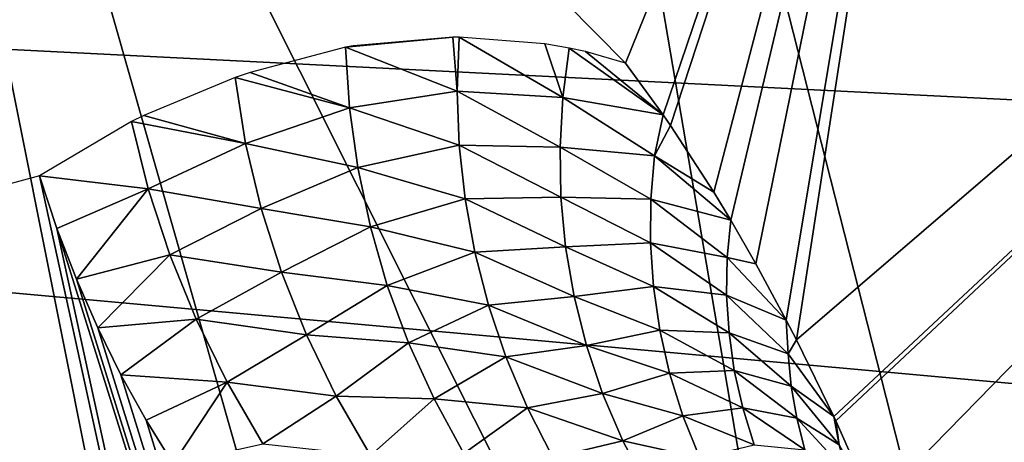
# Model space of a CAD drawing. Header units: millimetres. Extents: x -30.2 to 30.2, y -30.2 to 30.2.
# Tile 135 of 256: x -4.765 to -3.426, y 19.994 to 20.568. Entities that reach past the tile are written whole.
import ezdxf

# ---------------------------------------------------------------- set-up
doc = ezdxf.new("R2010")
doc.units = ezdxf.units.MM
doc.header["$LTSCALE"] = 52.148148
for name, color, linetype in [('1', 7, 'CONTINUOUS'), ('106', 7, 'CONTINUOUS'), ('174', 7, 'CONTINUOUS'), ('203', 7, 'CONTINUOUS'), ('206', 7, 'CONTINUOUS'), ('82', 7, 'CONTINUOUS'), ('89', 7, 'CONTINUOUS')]:
    doc.layers.add(name, color=color, linetype=linetype)

msp = doc.modelspace()

# ---------------------------------------------------------------- linework, layer by layer
at = {"layer": '1', "color": 251, "linetype": 'Continuous', "true_color": 0x4c4c4c}
for points in [[(-1.8197, 23.122, 6.367), (-3.6283, 22.908, 6.367), (-1.365, 17.3438, 6.644), (-1.8197, 23.122, 6.367)], [(-3.6283, 22.908, 6.367), (-5.4144, 22.5527, 6.367), (-2.7216, 17.1833, 6.644), (-3.6283, 22.908, 6.367)], [(-3.6283, 22.908, 6.367), (-2.7216, 17.1833, 6.644), (-1.365, 17.3438, 6.644), (-3.6283, 22.908, 6.367)], [(-5.4144, 22.5527, 6.367), (-7.1672, 22.0584, 6.367), (-4.0614, 16.9168, 6.644), (-5.4144, 22.5527, 6.367)], [(-5.4144, 22.5527, 6.367), (-4.0614, 16.9168, 6.644), (-2.7216, 17.1833, 6.644), (-5.4144, 22.5527, 6.367)], [(-7.1672, 22.0584, 6.367), (-5.3761, 16.546, 6.644), (-4.0614, 16.9168, 6.644), (-7.1672, 22.0584, 6.367)]]:
    msp.add_3dface(points, dxfattribs=at)
at = {"layer": '106', "color": 251, "linetype": 'Continuous', "true_color": 0x4c4c4c}
for points in [[(-4.2314, 22.5891, -122.7), (-3.298, 22.7442, -122.7), (-2.0813, 14.1407, -131.4064), (-4.2314, 22.5891, -122.7)], [(-5.1576, 22.3958, -122.7), (-4.2314, 22.5891, -122.7), (-2.7726, 14.0215, -131.4064), (-5.1576, 22.3958, -122.7)], [(-2.7726, 14.0215, -131.4064), (-4.2314, 22.5891, -122.7), (-2.0813, 14.1407, -131.4064), (-2.7726, 14.0215, -131.4064)], [(-6.0751, 22.1646, -122.7), (-5.1576, 22.3958, -122.7), (-3.4573, 13.8686, -131.4064), (-6.0751, 22.1646, -122.7)], [(-3.4573, 13.8686, -131.4064), (-5.1576, 22.3958, -122.7), (-2.7726, 14.0215, -131.4064), (-3.4573, 13.8686, -131.4064)], [(-6.9822, 21.8957, -122.7), (-6.0751, 22.1646, -122.7), (-4.1336, 13.6822, -131.4064), (-6.9822, 21.8957, -122.7)], [(-4.1336, 13.6822, -131.4064), (-6.0751, 22.1646, -122.7), (-3.4573, 13.8686, -131.4064), (-4.1336, 13.6822, -131.4064)], [(-4.8, 13.4629, -131.4064), (-6.9822, 21.8957, -122.7), (-4.1336, 13.6822, -131.4064), (-4.8, 13.4629, -131.4064)]]:
    msp.add_3dface(points, dxfattribs=at)
at = {"layer": '174', "color": 251, "linetype": 'Continuous', "true_color": 0x4c4c4c}
for points in [[(-4.7377, 20.3559, -122.2381), (-6.1829, 19.9645, -122.2381), (-3.1359, 13.0278, -129.7532), (-4.7377, 20.3559, -122.2381)], [(-4.7141, 20.2846, -122.313), (-4.7377, 20.3559, -122.2381), (-3.1359, 13.0278, -129.7532), (-4.7141, 20.2846, -122.313)], [(-4.6877, 20.2158, -122.3862), (-4.7141, 20.2846, -122.313), (-2.4822, 13.168, -129.7532), (-4.6877, 20.2158, -122.3862)], [(-2.4822, 13.168, -129.7532), (-4.7141, 20.2846, -122.313), (-3.1359, 13.0278, -129.7532), (-2.4822, 13.168, -129.7532)], [(-4.6587, 20.1494, -122.4576), (-4.6877, 20.2158, -122.3862), (-2.4822, 13.168, -129.7532), (-4.6587, 20.1494, -122.4576)], [(-4.6271, 20.0854, -122.5272), (-4.6587, 20.1494, -122.4576), (-2.4822, 13.168, -129.7532), (-4.6271, 20.0854, -122.5272)], [(-4.5928, 20.0237, -122.5951), (-4.6271, 20.0854, -122.5272), (-2.4822, 13.168, -129.7532), (-4.5928, 20.0237, -122.5951)], [(-4.556, 19.9644, -122.6612), (-4.5928, 20.0237, -122.5951), (-2.4822, 13.168, -129.7532), (-4.556, 19.9644, -122.6612)]]:
    msp.add_3dface(points, dxfattribs=at)
at = {"layer": '203', "color": 251, "linetype": 'Continuous', "true_color": 0x4c4c4c}
for points in [[(-4.3114, 20.5328, -122.0061), (-4.3219, 20.5309, -122.0131), (-4.1757, 20.5449, -121.91), (-4.3114, 20.5328, -122.0061)], [(-4.1757, 20.5449, -121.91), (-4.3219, 20.5309, -122.0131), (-4.1698, 20.4714, -121.9899), (-4.1757, 20.5449, -121.91)], [(-4.1673, 20.5449, -121.9036), (-4.1757, 20.5449, -121.91), (-4.1698, 20.4714, -121.9899), (-4.1673, 20.5449, -121.9036)], [(-4.0262, 20.4628, -121.8651), (-4.1673, 20.5449, -121.9036), (-4.1698, 20.4714, -121.9899), (-4.0262, 20.4628, -121.8651)], [(-4.1673, 20.5449, -121.9036), (-4.0262, 20.4628, -121.8651), (-4.0506, 20.5357, -121.8072), (-4.1673, 20.5449, -121.9036)], [(-4.3219, 20.5309, -122.0131), (-4.4515, 20.4968, -122.0942), (-4.3164, 20.4488, -122.1027), (-4.3219, 20.5309, -122.0131)], [(-4.3219, 20.5309, -122.0131), (-4.3164, 20.4488, -122.1027), (-4.1698, 20.4714, -121.9899), (-4.3219, 20.5309, -122.0131)], [(-4.0262, 20.4628, -121.8651), (-4.0175, 20.5297, -121.777), (-4.0506, 20.5357, -121.8072), (-4.0262, 20.4628, -121.8651)], [(-4.0262, 20.4628, -121.8651), (-3.8897, 20.4389, -121.7), (-4.0175, 20.5297, -121.777), (-4.0262, 20.4628, -121.8651)], [(-4.0175, 20.5297, -121.777), (-3.8897, 20.4389, -121.7), (-3.9953, 20.525, -121.7556), (-4.0175, 20.5297, -121.777)], [(-3.8897, 20.4389, -121.7), (-3.9408, 20.5092, -121.7), (-3.9953, 20.525, -121.7556), (-3.8897, 20.4389, -121.7)], [(-4.4718, 20.4899, -122.106), (-4.5961, 20.4381, -122.1721), (-4.4578, 20.4003, -122.2003), (-4.4718, 20.4899, -122.106)], [(-4.4515, 20.4968, -122.0942), (-4.4718, 20.4899, -122.106), (-4.3164, 20.4488, -122.1027), (-4.4515, 20.4968, -122.0942)], [(-4.4718, 20.4899, -122.106), (-4.4578, 20.4003, -122.2003), (-4.3164, 20.4488, -122.1027), (-4.4718, 20.4899, -122.106)], [(-4.1698, 20.4714, -121.9899), (-4.3164, 20.4488, -122.1027), (-4.167, 20.3979, -122.0767), (-4.1698, 20.4714, -121.9899)], [(-4.03, 20.3951, -121.9543), (-4.0262, 20.4628, -121.8651), (-4.1698, 20.4714, -121.9899), (-4.03, 20.3951, -121.9543)], [(-4.03, 20.3951, -121.9543), (-4.1698, 20.4714, -121.9899), (-4.167, 20.3979, -122.0767), (-4.03, 20.3951, -121.9543)], [(-4.03, 20.3951, -121.9543), (-3.9016, 20.3832, -121.7916), (-4.0262, 20.4628, -121.8651), (-4.03, 20.3951, -121.9543)], [(-3.9016, 20.3832, -121.7916), (-3.8897, 20.4389, -121.7), (-4.0262, 20.4628, -121.8651), (-3.9016, 20.3832, -121.7916)], [(-4.3164, 20.4488, -122.1027), (-4.4578, 20.4003, -122.2003), (-4.305, 20.3673, -122.1926), (-4.3164, 20.4488, -122.1027)], [(-4.3164, 20.4488, -122.1027), (-4.305, 20.3673, -122.1926), (-4.167, 20.3979, -122.0767), (-4.3164, 20.4488, -122.1027)], [(-4.5961, 20.4381, -122.1721), (-4.6127, 20.4299, -122.1803), (-4.4578, 20.4003, -122.2003), (-4.5961, 20.4381, -122.1721)], [(-3.8897, 20.4389, -121.7), (-3.9016, 20.3832, -121.7916), (-3.8799, 20.4247, -121.7), (-3.8897, 20.4389, -121.7)], [(-4.6127, 20.4299, -122.1803), (-4.7377, 20.3559, -122.2381), (-4.5902, 20.3385, -122.2754), (-4.6127, 20.4299, -122.1803)], [(-4.6127, 20.4299, -122.1803), (-4.5902, 20.3385, -122.2754), (-4.4578, 20.4003, -122.2003), (-4.6127, 20.4299, -122.1803)], [(-3.9016, 20.3832, -121.7916), (-3.8208, 20.3338, -121.7), (-3.8799, 20.4247, -121.7), (-3.9016, 20.3832, -121.7916)], [(-4.4578, 20.4003, -122.2003), (-4.5902, 20.3385, -122.2754), (-4.4365, 20.3119, -122.2946), (-4.4578, 20.4003, -122.2003)], [(-4.4578, 20.4003, -122.2003), (-4.4365, 20.3119, -122.2946), (-4.305, 20.3673, -122.1926), (-4.4578, 20.4003, -122.2003)], [(-4.167, 20.3979, -122.0767), (-4.305, 20.3673, -122.1926), (-4.159, 20.3247, -122.164), (-4.167, 20.3979, -122.0767)], [(-4.0287, 20.3272, -122.0441), (-4.03, 20.3951, -121.9543), (-4.167, 20.3979, -122.0767), (-4.0287, 20.3272, -122.0441)], [(-4.0287, 20.3272, -122.0441), (-4.167, 20.3979, -122.0767), (-4.159, 20.3247, -122.164), (-4.0287, 20.3272, -122.0441)], [(-3.9066, 20.3243, -121.8816), (-3.9016, 20.3832, -121.7916), (-4.03, 20.3951, -121.9543), (-3.9066, 20.3243, -121.8816)], [(-4.0287, 20.3272, -122.0441), (-3.9066, 20.3243, -121.8816), (-4.03, 20.3951, -121.9543), (-4.0287, 20.3272, -122.0441)], [(-3.9066, 20.3243, -121.8816), (-3.7978, 20.2957, -121.7), (-3.9016, 20.3832, -121.7916), (-3.9066, 20.3243, -121.8816)], [(-3.7978, 20.2957, -121.7), (-3.8208, 20.3338, -121.7), (-3.9016, 20.3832, -121.7916), (-3.7978, 20.2957, -121.7)], [(-4.305, 20.3673, -122.1926), (-4.4365, 20.3119, -122.2946), (-4.2879, 20.2866, -122.2827), (-4.305, 20.3673, -122.1926)], [(-4.305, 20.3673, -122.1926), (-4.2879, 20.2866, -122.2827), (-4.159, 20.3247, -122.164), (-4.305, 20.3673, -122.1926)], [(-4.7377, 20.3559, -122.2381), (-4.7141, 20.2846, -122.313), (-4.5902, 20.3385, -122.2754), (-4.7377, 20.3559, -122.2381)], [(-4.7141, 20.2846, -122.313), (-4.6877, 20.2158, -122.3862), (-4.5902, 20.3385, -122.2754), (-4.7141, 20.2846, -122.313)], [(-4.5902, 20.3385, -122.2754), (-4.6877, 20.2158, -122.3862), (-4.5607, 20.2489, -122.3702), (-4.5902, 20.3385, -122.2754)], [(-4.5902, 20.3385, -122.2754), (-4.5607, 20.2489, -122.3702), (-4.4365, 20.3119, -122.2946), (-4.5902, 20.3385, -122.2754)], [(-4.0224, 20.2595, -122.1342), (-4.0287, 20.3272, -122.0441), (-4.159, 20.3247, -122.164), (-4.0224, 20.2595, -122.1342)], [(-3.907, 20.2649, -121.9721), (-3.9066, 20.3243, -121.8816), (-4.0287, 20.3272, -122.0441), (-3.907, 20.2649, -121.9721)], [(-4.0224, 20.2595, -122.1342), (-3.907, 20.2649, -121.9721), (-4.0287, 20.3272, -122.0441), (-4.0224, 20.2595, -122.1342)], [(-4.159, 20.3247, -122.164), (-4.2879, 20.2866, -122.2827), (-4.1458, 20.2521, -122.2514), (-4.159, 20.3247, -122.164)], [(-4.0224, 20.2595, -122.1342), (-4.159, 20.3247, -122.164), (-4.1458, 20.2521, -122.2514), (-4.0224, 20.2595, -122.1342)], [(-3.907, 20.2649, -121.9721), (-3.8028, 20.2452, -121.7933), (-3.9066, 20.3243, -121.8816), (-3.907, 20.2649, -121.9721)], [(-3.8028, 20.2452, -121.7933), (-3.7978, 20.2957, -121.7), (-3.9066, 20.3243, -121.8816), (-3.8028, 20.2452, -121.7933)], [(-4.4365, 20.3119, -122.2946), (-4.5607, 20.2489, -122.3702), (-4.4089, 20.225, -122.3887), (-4.4365, 20.3119, -122.2946)], [(-4.4365, 20.3119, -122.2946), (-4.4089, 20.225, -122.3887), (-4.2879, 20.2866, -122.2827), (-4.4365, 20.3119, -122.2946)], [(-4.2879, 20.2866, -122.2827), (-4.4089, 20.225, -122.3887), (-4.2649, 20.2072, -122.3726), (-4.2879, 20.2866, -122.2827)], [(-4.2879, 20.2866, -122.2827), (-4.2649, 20.2072, -122.3726), (-4.1458, 20.2521, -122.2514), (-4.2879, 20.2866, -122.2827)], [(-3.8028, 20.2452, -121.7933), (-3.7637, 20.2365, -121.7), (-3.7978, 20.2957, -121.7), (-3.8028, 20.2452, -121.7933)], [(-4.0109, 20.1922, -122.2244), (-4.0224, 20.2595, -122.1342), (-4.1458, 20.2521, -122.2514), (-4.0109, 20.1922, -122.2244)], [(-3.903, 20.2056, -122.0627), (-3.907, 20.2649, -121.9721), (-4.0224, 20.2595, -122.1342), (-3.903, 20.2056, -122.0627)], [(-4.0109, 20.1922, -122.2244), (-3.903, 20.2056, -122.0627), (-4.0224, 20.2595, -122.1342), (-4.0109, 20.1922, -122.2244)], [(-3.8035, 20.194, -121.8855), (-3.8028, 20.2452, -121.7933), (-3.907, 20.2649, -121.9721), (-3.8035, 20.194, -121.8855)], [(-3.903, 20.2056, -122.0627), (-3.8035, 20.194, -121.8855), (-3.907, 20.2649, -121.9721), (-3.903, 20.2056, -122.0627)], [(-4.6877, 20.2158, -122.3862), (-4.6587, 20.1494, -122.4576), (-4.5607, 20.2489, -122.3702), (-4.6877, 20.2158, -122.3862)], [(-4.5607, 20.2489, -122.3702), (-4.6587, 20.1494, -122.4576), (-4.525, 20.161, -122.4646), (-4.5607, 20.2489, -122.3702)], [(-4.5607, 20.2489, -122.3702), (-4.525, 20.161, -122.4646), (-4.4089, 20.225, -122.3887), (-4.5607, 20.2489, -122.3702)], [(-4.1458, 20.2521, -122.2514), (-4.2649, 20.2072, -122.3726), (-4.1273, 20.1804, -122.3386), (-4.1458, 20.2521, -122.2514)], [(-4.0109, 20.1922, -122.2244), (-4.1458, 20.2521, -122.2514), (-4.1273, 20.1804, -122.3386), (-4.0109, 20.1922, -122.2244)], [(-3.8035, 20.194, -121.8855), (-3.7223, 20.1599, -121.7), (-3.8028, 20.2452, -121.7933), (-3.8035, 20.194, -121.8855)], [(-3.7223, 20.1599, -121.7), (-3.7637, 20.2365, -121.7), (-3.8028, 20.2452, -121.7933), (-3.7223, 20.1599, -121.7)], [(-4.4089, 20.225, -122.3887), (-4.525, 20.161, -122.4646), (-4.375, 20.1398, -122.4824), (-4.4089, 20.225, -122.3887)], [(-4.4089, 20.225, -122.3887), (-4.375, 20.1398, -122.4824), (-4.2649, 20.2072, -122.3726), (-4.4089, 20.225, -122.3887)], [(-4.2649, 20.2072, -122.3726), (-4.375, 20.1398, -122.4824), (-4.2361, 20.1291, -122.4622), (-4.2649, 20.2072, -122.3726)], [(-4.2649, 20.2072, -122.3726), (-4.2361, 20.1291, -122.4622), (-4.1273, 20.1804, -122.3386), (-4.2649, 20.2072, -122.3726)], [(-3.8943, 20.1464, -122.1532), (-3.903, 20.2056, -122.0627), (-4.0109, 20.1922, -122.2244), (-3.8943, 20.1464, -122.1532)], [(-3.8002, 20.1427, -121.9777), (-3.8035, 20.194, -121.8855), (-3.903, 20.2056, -122.0627), (-3.8002, 20.1427, -121.9777)], [(-3.8943, 20.1464, -122.1532), (-3.8002, 20.1427, -121.9777), (-3.903, 20.2056, -122.0627), (-3.8943, 20.1464, -122.1532)], [(-3.9942, 20.1256, -122.3142), (-4.0109, 20.1922, -122.2244), (-4.1273, 20.1804, -122.3386), (-3.9942, 20.1256, -122.3142)], [(-3.9942, 20.1256, -122.3142), (-3.8943, 20.1464, -122.1532), (-4.0109, 20.1922, -122.2244), (-3.9942, 20.1256, -122.3142)], [(-3.72, 20.1139, -121.7922), (-3.7223, 20.1599, -121.7), (-3.8035, 20.194, -121.8855), (-3.72, 20.1139, -121.7922)], [(-3.8002, 20.1427, -121.9777), (-3.72, 20.1139, -121.7922), (-3.8035, 20.194, -121.8855), (-3.8002, 20.1427, -121.9777)], [(-4.1273, 20.1804, -122.3386), (-4.2361, 20.1291, -122.4622), (-4.1035, 20.1098, -122.4255), (-4.1273, 20.1804, -122.3386)], [(-3.9942, 20.1256, -122.3142), (-4.1273, 20.1804, -122.3386), (-4.1035, 20.1098, -122.4255), (-3.9942, 20.1256, -122.3142)], [(-4.6587, 20.1494, -122.4576), (-4.6271, 20.0854, -122.5272), (-4.525, 20.161, -122.4646), (-4.6587, 20.1494, -122.4576)], [(-4.525, 20.161, -122.4646), (-4.6271, 20.0854, -122.5272), (-4.4829, 20.0753, -122.5583), (-4.525, 20.161, -122.4646)], [(-4.525, 20.161, -122.4646), (-4.4829, 20.0753, -122.5583), (-4.375, 20.1398, -122.4824), (-4.525, 20.161, -122.4646)], [(-3.72, 20.1139, -121.7922), (-3.7084, 20.1329, -121.7), (-3.7223, 20.1599, -121.7), (-3.72, 20.1139, -121.7922)], [(-4.375, 20.1398, -122.4824), (-4.4829, 20.0753, -122.5583), (-4.3345, 20.0566, -122.5753), (-4.375, 20.1398, -122.4824)], [(-4.375, 20.1398, -122.4824), (-4.3345, 20.0566, -122.5753), (-4.2361, 20.1291, -122.4622), (-4.375, 20.1398, -122.4824)], [(-3.881, 20.0877, -122.2434), (-3.8943, 20.1464, -122.1532), (-3.9942, 20.1256, -122.3142), (-3.881, 20.0877, -122.2434)], [(-3.793, 20.0915, -122.0697), (-3.8002, 20.1427, -121.9777), (-3.8943, 20.1464, -122.1532), (-3.793, 20.0915, -122.0697)], [(-3.881, 20.0877, -122.2434), (-3.793, 20.0915, -122.0697), (-3.8943, 20.1464, -122.1532), (-3.881, 20.0877, -122.2434)], [(-3.7157, 20.0702, -121.8865), (-3.72, 20.1139, -121.7922), (-3.8002, 20.1427, -121.9777), (-3.7157, 20.0702, -121.8865)], [(-3.793, 20.0915, -122.0697), (-3.7157, 20.0702, -121.8865), (-3.8002, 20.1427, -121.9777), (-3.793, 20.0915, -122.0697)], [(-4.2361, 20.1291, -122.4622), (-4.3345, 20.0566, -122.5753), (-4.2014, 20.0527, -122.5512), (-4.2361, 20.1291, -122.4622)], [(-4.2361, 20.1291, -122.4622), (-4.2014, 20.0527, -122.5512), (-4.1035, 20.1098, -122.4255), (-4.2361, 20.1291, -122.4622)], [(-3.9721, 20.06, -122.4035), (-3.9942, 20.1256, -122.3142), (-4.1035, 20.1098, -122.4255), (-3.9721, 20.06, -122.4035)], [(-3.9721, 20.06, -122.4035), (-3.881, 20.0877, -122.2434), (-3.9942, 20.1256, -122.3142), (-3.9721, 20.06, -122.4035)], [(-3.6579, 20.029, -121.7), (-3.7084, 20.1329, -121.7), (-3.72, 20.1139, -121.7922), (-3.6579, 20.029, -121.7)], [(-3.7157, 20.0702, -121.8865), (-3.6579, 20.029, -121.7), (-3.72, 20.1139, -121.7922), (-3.7157, 20.0702, -121.8865)], [(-4.1035, 20.1098, -122.4255), (-4.2014, 20.0527, -122.5512), (-4.0742, 20.0405, -122.5118), (-4.1035, 20.1098, -122.4255)], [(-3.9721, 20.06, -122.4035), (-4.1035, 20.1098, -122.4255), (-4.0742, 20.0405, -122.5118), (-3.9721, 20.06, -122.4035)], [(-4.6271, 20.0854, -122.5272), (-4.5928, 20.0237, -122.5951), (-4.4829, 20.0753, -122.5583), (-4.6271, 20.0854, -122.5272)], [(-3.8628, 20.0297, -122.3329), (-3.881, 20.0877, -122.2434), (-3.9721, 20.06, -122.4035), (-3.8628, 20.0297, -122.3329)], [(-3.7816, 20.0407, -122.1611), (-3.793, 20.0915, -122.0697), (-3.881, 20.0877, -122.2434), (-3.7816, 20.0407, -122.1611)], [(-3.8628, 20.0297, -122.3329), (-3.7816, 20.0407, -122.1611), (-3.881, 20.0877, -122.2434), (-3.8628, 20.0297, -122.3329)], [(-3.7081, 20.0266, -121.9804), (-3.7157, 20.0702, -121.8865), (-3.793, 20.0915, -122.0697), (-3.7081, 20.0266, -121.9804)], [(-3.7816, 20.0407, -122.1611), (-3.7081, 20.0266, -121.9804), (-3.793, 20.0915, -122.0697), (-3.7816, 20.0407, -122.1611)], [(-4.5928, 20.0237, -122.5951), (-4.556, 19.9644, -122.6612), (-4.4829, 20.0753, -122.5583), (-4.5928, 20.0237, -122.5951)], [(-4.4829, 20.0753, -122.5583), (-4.556, 19.9644, -122.6612), (-4.4343, 19.9918, -122.6511), (-4.4829, 20.0753, -122.5583)], [(-4.4829, 20.0753, -122.5583), (-4.4343, 19.9918, -122.6511), (-4.3345, 20.0566, -122.5753), (-4.4829, 20.0753, -122.5583)], [(-3.9447, 19.9956, -122.492), (-3.9721, 20.06, -122.4035), (-4.0742, 20.0405, -122.5118), (-3.9447, 19.9956, -122.492)], [(-3.9447, 19.9956, -122.492), (-3.8628, 20.0297, -122.3329), (-3.9721, 20.06, -122.4035), (-3.9447, 19.9956, -122.492)], [(-3.6504, 19.9903, -121.7932), (-3.6579, 20.029, -121.7), (-3.7157, 20.0702, -121.8865), (-3.6504, 19.9903, -121.7932)], [(-3.7081, 20.0266, -121.9804), (-3.6504, 19.9903, -121.7932), (-3.7157, 20.0702, -121.8865), (-3.7081, 20.0266, -121.9804)], [(-4.3345, 20.0566, -122.5753), (-4.4343, 19.9918, -122.6511), (-4.2876, 19.9757, -122.6673), (-4.3345, 20.0566, -122.5753)], [(-4.3345, 20.0566, -122.5753), (-4.2876, 19.9757, -122.6673), (-4.2014, 20.0527, -122.5512), (-4.3345, 20.0566, -122.5753)], [(-4.2014, 20.0527, -122.5512), (-4.2876, 19.9757, -122.6673), (-4.1608, 19.9783, -122.6392), (-4.2014, 20.0527, -122.5512)], [(-4.2014, 20.0527, -122.5512), (-4.1608, 19.9783, -122.6392), (-4.0742, 20.0405, -122.5118), (-4.2014, 20.0527, -122.5512)], [(-4.0742, 20.0405, -122.5118), (-4.1608, 19.9783, -122.6392), (-4.0396, 19.9729, -122.5971), (-4.0742, 20.0405, -122.5118)], [(-3.9447, 19.9956, -122.492), (-4.0742, 20.0405, -122.5118), (-4.0396, 19.9729, -122.5971), (-3.9447, 19.9956, -122.492)], [(-3.7661, 19.9903, -122.2518), (-3.7816, 20.0407, -122.1611), (-3.8628, 20.0297, -122.3329), (-3.7661, 19.9903, -122.2518)], [(-3.6971, 19.9833, -122.0737), (-3.7081, 20.0266, -121.9804), (-3.7816, 20.0407, -122.1611), (-3.6971, 19.9833, -122.0737)], [(-3.7661, 19.9903, -122.2518), (-3.6971, 19.9833, -122.0737), (-3.7816, 20.0407, -122.1611), (-3.7661, 19.9903, -122.2518)], [(-3.8399, 19.9728, -122.4215), (-3.8628, 20.0297, -122.3329), (-3.9447, 19.9956, -122.492), (-3.8399, 19.9728, -122.4215)], [(-3.8399, 19.9728, -122.4215), (-3.7661, 19.9903, -122.2518), (-3.8628, 20.0297, -122.3329), (-3.8399, 19.9728, -122.4215)], [(-3.6407, 19.9536, -121.8891), (-3.6504, 19.9903, -121.7932), (-3.7081, 20.0266, -121.9804), (-3.6407, 19.9536, -121.8891)], [(-3.6971, 19.9833, -122.0737), (-3.6407, 19.9536, -121.8891), (-3.7081, 20.0266, -121.9804), (-3.6971, 19.9833, -122.0737)], [(-3.6579, 20.029, -121.7), (-3.6504, 19.9903, -121.7932), (-3.655, 20.0229, -121.7), (-3.6579, 20.029, -121.7)], [(-3.6504, 19.9903, -121.7932), (-3.6035, 19.9065, -121.7), (-3.655, 20.0229, -121.7), (-3.6504, 19.9903, -121.7932)], [(-3.9117, 19.9328, -122.5794), (-3.9447, 19.9956, -122.492), (-4.0396, 19.9729, -122.5971), (-3.9117, 19.9328, -122.5794)], [(-3.9117, 19.9328, -122.5794), (-3.8399, 19.9728, -122.4215), (-3.9447, 19.9956, -122.492), (-3.9117, 19.9328, -122.5794)]]:
    msp.add_3dface(points, dxfattribs=at)
at = {"layer": '206', "color": 251, "linetype": 'Continuous', "true_color": 0x4c4c4c}
for points in [[(-3.7084, 20.1329, -121.7), (-3.6579, 20.029, -121.7), (-1.6689, 21.8847, -121.7), (-3.7084, 20.1329, -121.7)], [(-3.4711, 21.6727, -121.7), (-3.7084, 20.1329, -121.7), (-1.6689, 21.8847, -121.7), (-3.4711, 21.6727, -121.7)], [(-3.6579, 20.029, -121.7), (-3.655, 20.0229, -121.7), (-1.6689, 21.8847, -121.7), (-3.6579, 20.029, -121.7)], [(-3.655, 20.0229, -121.7), (-3.6035, 19.9065, -121.7), (-1.6689, 21.8847, -121.7), (-3.655, 20.0229, -121.7)], [(-1.6689, 21.8847, -121.7), (-3.6035, 19.9065, -121.7), (-3.5392, 19.8058, -121.7), (-1.6689, 21.8847, -121.7)], [(-3.4661, 19.7256, -121.7), (-1.6689, 21.8847, -121.7), (-3.5392, 19.8058, -121.7), (-3.4661, 19.7256, -121.7)], [(-3.3842, 19.6659, -121.7), (-1.6689, 21.8847, -121.7), (-3.4661, 19.7256, -121.7), (-3.3842, 19.6659, -121.7)], [(-3.4711, 21.6727, -121.7), (-5.2725, 21.3011, -121.7), (-6.1335, 20.2702, -121.7), (-3.4711, 21.6727, -121.7)], [(-4.5031, 20.6937, -121.7), (-3.4711, 21.6727, -121.7), (-6.1335, 20.2702, -121.7), (-4.5031, 20.6937, -121.7)], [(-3.9408, 20.5092, -121.7), (-3.4711, 21.6727, -121.7), (-4.0226, 20.592, -121.7), (-3.9408, 20.5092, -121.7)], [(-3.9408, 20.5092, -121.7), (-3.8897, 20.4389, -121.7), (-3.4711, 21.6727, -121.7), (-3.9408, 20.5092, -121.7)], [(-3.8897, 20.4389, -121.7), (-3.8799, 20.4247, -121.7), (-3.4711, 21.6727, -121.7), (-3.8897, 20.4389, -121.7)], [(-3.8799, 20.4247, -121.7), (-3.8208, 20.3338, -121.7), (-3.4711, 21.6727, -121.7), (-3.8799, 20.4247, -121.7)], [(-3.8208, 20.3338, -121.7), (-3.7978, 20.2957, -121.7), (-3.4711, 21.6727, -121.7), (-3.8208, 20.3338, -121.7)], [(-3.7978, 20.2957, -121.7), (-3.7637, 20.2365, -121.7), (-3.4711, 21.6727, -121.7), (-3.7978, 20.2957, -121.7)], [(-3.7637, 20.2365, -121.7), (-3.7223, 20.1599, -121.7), (-3.4711, 21.6727, -121.7), (-3.7637, 20.2365, -121.7)], [(-3.7223, 20.1599, -121.7), (-3.7084, 20.1329, -121.7), (-3.4711, 21.6727, -121.7), (-3.7223, 20.1599, -121.7)]]:
    msp.add_3dface(points, dxfattribs=at)
at = {"layer": '82', "color": 251, "linetype": 'Continuous', "true_color": 0x4c4c4c}
for points in [[(-11.2247, 21.9134, -30), (14.9858, 19.5347, -30), (-12.9517, 20.9388, -30), (-11.2247, 21.9134, -30)], [(13.3652, 20.6776, -30), (14.9858, 19.5347, -30), (-11.2247, 21.9134, -30), (13.3652, 20.6776, -30)], [(-12.9517, 20.9388, -30), (-0.7704, 19.2013, -30), (-14.5938, 19.8296, -30), (-12.9517, 20.9388, -30)], [(0.9646, 19.1923, -30), (-0.7704, 19.2013, -30), (-12.9517, 20.9388, -30), (0.9646, 19.1923, -30)], [(16.5085, 18.2664, -30), (0.9646, 19.1923, -30), (-12.9517, 20.9388, -30), (16.5085, 18.2664, -30)], [(14.9858, 19.5347, -30), (16.5085, 18.2664, -30), (-12.9517, 20.9388, -30), (14.9858, 19.5347, -30)]]:
    msp.add_3dface(points, dxfattribs=at)
at = {"layer": '89', "color": 250, "linetype": 'Continuous', "true_color": 0x333333}
for points in [[(-4.2919, 20.8121, -36.0221), (-6.0309, 20.3762, -31.0221), (-6.0314, 20.3761, -36.0221), (-4.2919, 20.8121, -36.0221)], [(-5.1631, 20.6132, -31.0221), (-6.0309, 20.3762, -31.0221), (-4.2919, 20.8121, -36.0221), (-5.1631, 20.6132, -31.0221)]]:
    msp.add_3dface(points, dxfattribs=at)

doc.saveas('drawing.dxf')
